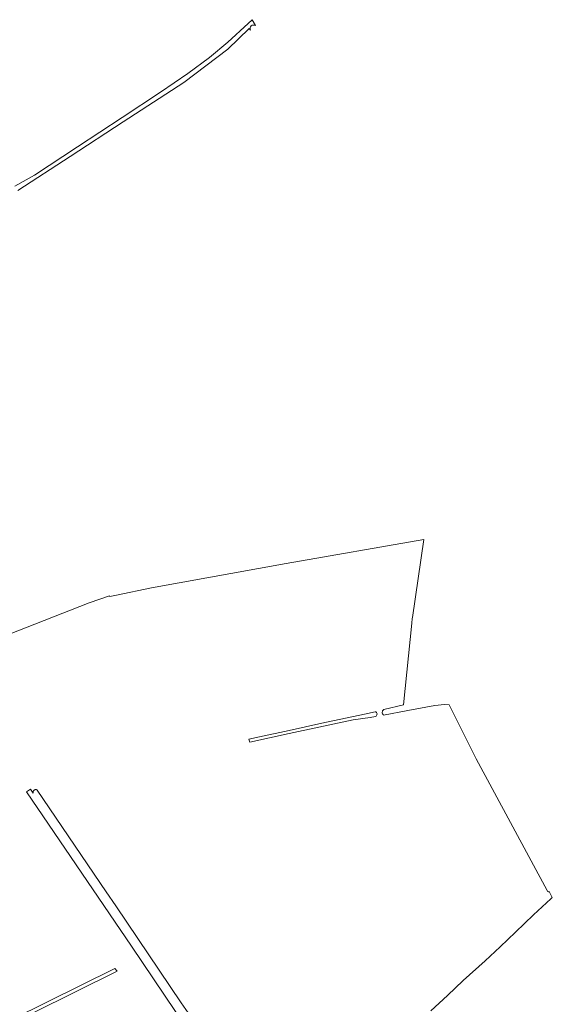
# Model space of a CAD drawing. Header units: metres. Extents: x 200031 to 204075, y 460125 to 464703.
# Tile 178 of 178: x 203628 to 203964, y 463783 to 464404. Entities that reach past the tile are written whole.
import ezdxf

# ---------------------------------------------------------------- set-up
doc = ezdxf.new("R2010")
doc.units = ezdxf.units.M
doc.header["$LTSCALE"] = 2
doc.layers.add('B-WE-GR-GRAS-GV', color=253, linetype='Continuous', lineweight=13)

msp = doc.modelspace()

# ---------------------------------------------------------------- linework, layer by layer
at = {"layer": 'B-WE-GR-GRAS-GV', "flags": 128}
for points in [[(203776.752, 464400.01), (203774.636, 464403.667), (203772.154, 464401.179), (203759.325, 464389.563), (203747.743, 464379.758), (203734.074, 464369.695), (203716.971, 464357.944), (203692.764, 464342.039), (203664.528, 464323.445), (203637.475, 464305.591), (203625.119, 464298.658)], [(203626.952, 464295.917), (203659.904, 464317.501), (203693.425, 464339.292), (203731.509, 464363.978), (203759.237, 464385.018), (203772.754, 464398.097), (203773.635, 464397.17)], [(203857.644, 463968.847), (203870.054, 463971.808), (203875.301, 464023.328), (203875.592, 464026.183), (203875.695, 464026.888), (203882.867, 464076.054), (203796.11, 464061.006), (203711.201, 464045.633), (203689.226, 464040.933), (203684.893, 464040.188), (203684.661, 464040.647), (203671.859, 464036.181), (203614.929, 464013.899)], [(203887.251, 463778.88), (203897.909, 463788.618), (203907.788, 463798.142), (203921.498, 463810.539), (203930.992, 463819.349), (203940.72, 463828.637), (203951.972, 463839.439), (203962.905, 463849.51), (203963.939, 463850.459), (203961.982, 463854.13), (203961.469, 463854.085), (203960.962, 463854.439), (203960.592, 463854.894), (203915.989, 463937.763), (203898.928, 463971.885), (203896.005, 463972.041), (203889.781, 463971.419), (203872.854, 463968.307), (203857.59, 463965.43)], [(203852.353, 463964.443), (203849.082, 463963.826), (203838.378, 463962.333), (203797.978, 463953.681), (203773.283, 463948.393), (203772.51, 463950.132), (203779.224, 463951.593), (203797.954, 463955.737), (203818.542, 463960.291), (203845.556, 463965.962), (203852.133, 463967.531)], [(203747.157, 463747.669), (203698.55, 463819.753), (203632.482, 463916.983), (203634.997, 463918.637), (203636.6, 463916.273), (203636.585, 463916.328), (203636.567, 463916.408), (203636.553, 463916.489), (203636.543, 463916.571), (203636.536, 463916.653), (203636.534, 463916.735), (203636.536, 463916.817), (203636.542, 463916.9), (203636.552, 463916.981), (203636.565, 463917.062), (203636.583, 463917.143), (203636.605, 463917.222), (203636.63, 463917.301), (203636.659, 463917.377), (203636.692, 463917.453), (203636.728, 463917.527), (203636.768, 463917.599), (203636.812, 463917.669), (203636.859, 463917.736), (203636.909, 463917.802), (203636.962, 463917.864), (203637.018, 463917.925), (203637.077, 463917.982), (203637.139, 463918.036), (203637.203, 463918.088), (203637.27, 463918.136), (203637.339, 463918.181), (203637.41, 463918.222), (203637.483, 463918.26), (203637.557, 463918.295), (203637.634, 463918.325), (203637.712, 463918.352), (203637.791, 463918.376), (203637.871, 463918.395), (203637.951, 463918.41), (203638.033, 463918.422), (203638.115, 463918.429), (203638.197, 463918.433), (203638.279, 463918.432), (203638.362, 463918.428), (203638.443, 463918.419), (203638.525, 463918.407), (203638.605, 463918.39), (203638.685, 463918.37), (203638.764, 463918.346), (203638.841, 463918.318), (203638.917, 463918.286), (203638.992, 463918.251), (203639.064, 463918.212), (203639.135, 463918.17), (203639.203, 463918.124), (203682.631, 463854.021), (203688.674, 463845.102), (203729.992, 463784.114), (203735.729, 463775.646)], [(203580.359, 463752.414), (203688.149, 463805.643), (203689.645, 463803.982), (203583.385, 463751.436)]]:
    msp.add_lwpolyline(points, dxfattribs=at)
at = {"layer": 'B-WE-GR-GRAS-GV'}
for points in [[(203773.635, 464397.17, -0.7417512), (203776.752, 464400.01)], [(203852.133, 463967.531, -0.7669156), (203852.353, 463964.443)], [(203857.59, 463965.43, -0.5443447), (203857.644, 463968.847)]]:
    msp.add_lwpolyline(points, format="xyb", dxfattribs=at)

doc.saveas('drawing.dxf')
